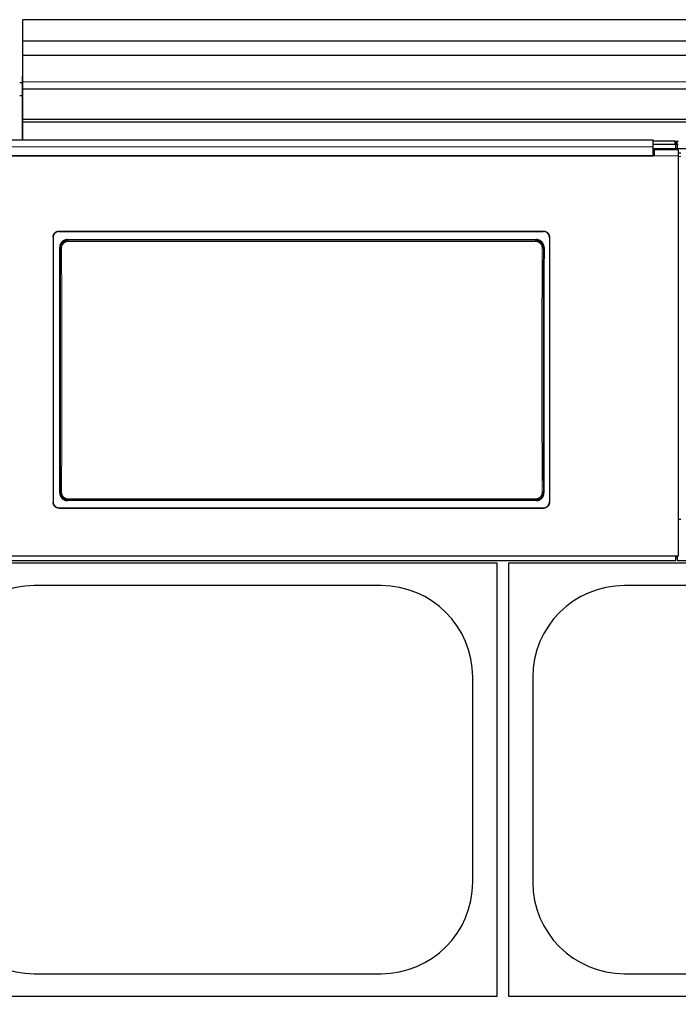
# Model space of a CAD drawing. Header units: inches. Extents: x 0 to 20790, y -12 to 14700.
# Tile 113 of 256: x 3099 to 3646, y 10509 to 11326. Entities that reach past the tile are written whole.
import ezdxf

# ---------------------------------------------------------------- set-up
doc = ezdxf.new("R2010")
doc.units = ezdxf.units.IN
doc.layers.add('1', color=7, linetype='Continuous', true_color=0xffffff)
doc.layers.add('254', color=7, linetype='Continuous', true_color=0xffffff)
doc.styles.add('latin_extended', font='simplex.shx')
doc.dimstyles.get("Standard").update_dxf_attribs({"dimtxt": 0.18, "dimasz": 0.18, "dimexe": 0.18, "dimexo": 0.0625, "dimgap": 0.09, "dimtad": 0, "dimtih": 1, "dimtoh": 1, "dimdec": 4, "dimzin": 0, "dimdsep": 46, "dimtxsty": 'Standard', "dimcen": 0.09, "dimadec": 0, "dimazin": 0, "dimtfac": 1, "dimtdec": 4, "dimtofl": 0, "dimtmove": 0, "dimatfit": 3, "dimfxl": 1, "dimtolj": 1, "dimtzin": 0, "dimarcsym": 0})

# ---------------------------------------------------------------- blocks, each defined once
blk = doc.blocks.new('_U12')
at = {"layer": '254', "color": 3, "linetype": 'Continuous', "lineweight": 13, "transparency": 16777216}
for p, q in [((1084.96, 11094.09), (1084.96, 8079.95)), ((8069.96, 9257.09), (8069.96, 8079.95)), ((1207.46, 8114.95), (7947.46, 8114.95))]:
    blk.add_line(p, q, dxfattribs=at)
at = {"layer": '254', "color": 3, "transparency": 16777216}
for points in [[(1207.46, 8135.36), (1207.46, 8094.53), (1084.96, 8114.95)], [(7947.46, 8094.53), (7947.46, 8135.36), (8069.96, 8114.95)]]:
    blk.add_solid(points, dxfattribs=at)
at = {"layer": 'Defpoints', "color": 0, "transparency": 16777216}
for p in [(1084.96, 11129.09), (8069.96, 9292.09), (8069.96, 8114.95)]:
    blk.add_point(p, dxfattribs=at)
at = {"layer": '254', "color": 2, "lineweight": 13, "transparency": 16777216, "insert": (4361.62, 8298.7), "char_height": 122.5, "attachment_point": 1, "style": 'latin_extended'}
blk.add_mtext('\\A1;6985', dxfattribs=at)

msp = doc.modelspace()

# ---------------------------------------------------------------- linework, layer by layer
at = {"layer": '1', "color": 2, "linetype": 'Continuous', "lineweight": 25}
for p, q in [((3101.456, 11308.65), (3101.456, 11326.462)), ((4078.456, 11326.462), (3101.456, 11326.462)), ((3101.456, 11296.69), (3101.456, 11308.65)), ((4078.456, 11308.65), (3101.456, 11308.65)), ((3101.456, 11274.827), (3101.456, 11296.69)), ((4078.456, 11296.69), (3101.456, 11296.69)), ((3100.961, 11274.093), (3098.955, 11274.093)), ((3101.455, 11279.592), (3100.955, 11279.592)), ((3100.955, 11279.592), (3100.955, 11226.357)), ((3101.456, 11269.107), (3101.456, 11274.827)), ((3098.948, 11263.592), (3100.95, 11263.592)), ((3101.456, 11243.565), (3101.456, 11269.107)), ((3101.456, 11269.107), (4078.456, 11269.107)), ((3101.456, 11241.3), (3101.456, 11243.565)), ((4078.456, 11243.565), (3101.456, 11243.565)), ((3101.456, 11226.359), (3101.456, 11241.3)), ((4078.456, 11241.3), (3101.456, 11241.3)), ((3624.706, 11226.359), (3041.706, 11226.359)), ((3624.706, 11220.986), (3624.706, 11226.359)), ((3642.706, 11225.555), (3624.706, 11225.555)), ((3642.706, 11222.957), (3624.706, 11222.957)), ((3645.08, 11225.449), (3643.309, 11225.449)), ((3644.698, 11223.7), (3643.691, 11223.7)), ((3643.706, 11225.055), (3643.706, 11222.457)), ((3643.706, 11219.253), (3643.706, 11222.457)), ((3644.706, 11222.457), (3644.706, 11225.055)), ((3644.706, 11222.457), (3644.706, 11219.253)), ((3643.706, 11219.253), (3624.703, 11219.253)), ((3624.706, 11213.472), (3624.706, 11220.986)), ((3625.706, 11215.547), (3624.706, 11215.547)), ((3645.706, 11218.547), (3625.706, 11218.547)), ((3625.706, 11218.547), (3625.706, 11213.467)), ((3644.706, 11219.253), (3643.706, 11219.253)), ((3668.707, 11219.253), (3644.706, 11219.253)), ((3645.706, 11218.547), (3645.706, 11213.467)), ((3647.706, 11215.547), (3645.706, 11215.547)), ((3625.706, 11213.467), (3040.706, 11213.467)), ((3041.706, 11213.472), (3624.706, 11213.472)), ((3645.706, 11213.467), (3645.706, 10881.098)), ((3131.706, 11150.965), (3533.706, 11150.965)), ((3131.706, 11150.66), (3533.706, 11150.66)), ((3126.706, 11145.989), (3126.706, 10925.916)), ((3138.62, 11143.902), (3527.792, 11143.902)), ((3538.706, 11145.989), (3538.706, 10925.916)), ((3131.706, 10921.205), (3533.706, 10921.205)), ((3131.706, 10920.935), (3533.706, 10920.935)), ((3527.729, 10927.247), (3138.683, 10927.247)), ((3647.706, 10911.495), (3645.706, 10911.495)), ((3645.706, 10881.098), (3020.706, 10881.098)), ((3643.706, 10877.511), (3643.706, 10881.097)), ((3643.706, 10880.511), (3644.706, 10880.511)), ((3644.706, 10881.097), (3644.706, 10877.511)), ((2393.706, 10877.511), (3643.706, 10877.511)), ((3014.956, 10875.592), (3494.956, 10875.592)), ((3494.956, 10875.592), (3494.956, 10515.592)), ((3504.956, 10875.592), (3984.956, 10875.592)), ((3504.956, 10515.592), (3504.956, 10875.592)), ((3644.706, 10877.511), (4272.706, 10877.511)), ((3398.956, 10856.692), (3110.956, 10856.692)), ((3888.956, 10856.692), (3600.956, 10856.692)), ((3475.056, 10610.592), (3475.056, 10780.592)), ((3524.856, 10780.592), (3524.856, 10610.592)), ((3110.956, 10534.492), (3398.956, 10534.492)), ((3600.956, 10534.492), (3888.956, 10534.492)), ((3494.956, 10515.592), (3014.956, 10515.592)), ((3984.956, 10515.592), (3504.956, 10515.592))]:
    msp.add_line(p, q, dxfattribs=at)
at = {"layer": '1', "color": 110, "linetype": 'Continuous', "lineweight": 13}
for p, q in [((4078.456, 11274.827), (3101.456, 11274.827)), ((3642.706, 11222.957), (3642.706, 11225.555)), ((3645.706, 11213.467), (3625.706, 11213.467)), ((3131.706, 11150.965), (3131.706, 11150.66)), ((3533.706, 11150.66), (3533.706, 11150.965)), ((3138.62, 11143.902), (3139.178, 11143.344)), ((3139.178, 11143.344), (3527.234, 11143.344)), ((3139.178, 11143.344), (3139.178, 11142.434)), ((3527.234, 11142.434), (3139.178, 11142.434)), ((3527.234, 11143.344), (3527.792, 11143.902)), ((3527.234, 11143.344), (3527.234, 11142.434)), ((3132.712, 11136.827), (3132.16, 11137.379)), ((3534.251, 11137.379), (3533.7, 11136.827)), ((3132.22, 10933.767), (3132.712, 10934.259)), ((3139.178, 10927.742), (3139.178, 10928.652)), ((3139.178, 10928.652), (3527.234, 10928.652)), ((3527.234, 10928.652), (3527.234, 10927.742)), ((3533.7, 10934.259), (3534.192, 10933.767)), ((3131.706, 10921.205), (3131.706, 10920.935)), ((3139.178, 10927.742), (3138.683, 10927.247)), ((3527.234, 10927.742), (3139.178, 10927.742)), ((3527.729, 10927.247), (3527.234, 10927.742)), ((3533.706, 10920.935), (3533.706, 10921.205))]:
    msp.add_line(p, q, dxfattribs=at)
at = {"layer": '1', "color": 2, "linetype": 'Continuous', "lineweight": 25}
for centre, start, end in [((3110.956, 10780.592), 90, 180), ((3398.956, 10780.592), 0, 90), ((3600.956, 10780.592), 90, 180), ((3110.956, 10610.592), 180, 270), ((3398.956, 10610.592), 270, 0), ((3600.956, 10610.592), 180, 270)]:
    msp.add_arc(centre, 76.1, start, end, dxfattribs=at)
for centre, major_axis, ratio, start_param, end_param in [((3642.706, 11225.055), (-1, 0), 0.5, 3.1415927, 4.712389), ((3642.706, 11222.457), (1, 0), 0.5, 0, 1.5707963), ((3645.706, 11225.055), (-1, 0), 0.5, 4.712389, 6.2831853), ((3645.706, 11222.457), (1, 0), 0.5, 1.5707963, 3.1415927), ((3069.528, 11028.932), (0, 1200), 0.0524078, 4.6330009, 4.8028843), ((3596.883, 11028.932), (0, 1200), 0.0524078, 1.480301, 1.6501845)]:
    msp.add_ellipse(centre, major_axis=major_axis, ratio=ratio, start_param=start_param, end_param=end_param, dxfattribs=at)
at = {"layer": '1', "color": 110, "linetype": 'Continuous', "lineweight": 13}
for centre, major_axis, ratio, start_param, end_param in [((3133.71, 11136.827), (1, 0.004), 0.0844733, 1.570421, 3.0890448), ((3070.099, 11035.543), (0, 1199), 0.0524078, 4.6278141, 4.7969639), ((3071.098, 11035.543), (0, 1200), 0.0523641, 4.6278141, 4.7969639), ((3595.314, 11035.543), (0, 1200), 0.0523641, 1.4862214, 1.6553712), ((3532.701, 11136.827), (-1, 0.004), 0.0844733, 3.1941405, 4.7127643), ((3596.312, 11035.543), (0, 1199), 0.0524078, 1.4862214, 1.6553712), ((3133.71, 10934.259), (1, -0.004), 0.0844733, 3.1941405, 4.7127643), ((3532.701, 10934.259), (1, 0.004), 0.0844733, 4.7120137, 6.2306374)]:
    msp.add_ellipse(centre, major_axis=major_axis, ratio=ratio, start_param=start_param, end_param=end_param, dxfattribs=at)
for points, degree in [([(3624.706, 11220.986), (3041.706, 11220.986)], 1), ([(3647.706, 11213.003), (3647.039, 11213.003), (3646.372, 11213.003), (3645.706, 11213.003)], 3)]:
    msp.add_open_spline(points, degree=degree, dxfattribs=at)
at = {"layer": '1', "color": 2, "linetype": 'Continuous', "lineweight": 25}
for points, knots in [([(3126.706, 11145.989), (3126.706, 11146.154), (3126.714, 11146.316), (3126.746, 11146.64), (3126.794, 11146.96), (3126.873, 11147.275), (3126.932, 11147.47), (3126.945, 11147.509), (3126.97, 11147.587), (3126.984, 11147.626), (3127.025, 11147.742), (3127.055, 11147.818), (3127.149, 11148.044), (3127.288, 11148.337), (3127.456, 11148.615), (3127.592, 11148.818), (3127.639, 11148.885), (3127.712, 11148.983), (3127.737, 11149.016), (3127.787, 11149.08), (3127.813, 11149.112), (3127.944, 11149.271), (3128.054, 11149.392), (3128.284, 11149.621), (3128.525, 11149.839), (3128.787, 11150.033), (3128.958, 11150.146), (3128.992, 11150.169), (3129.062, 11150.213), (3129.097, 11150.234), (3129.203, 11150.297), (3129.274, 11150.338), (3129.491, 11150.453), (3129.785, 11150.591), (3130.092, 11150.701), (3130.326, 11150.772), (3130.405, 11150.794), (3130.565, 11150.834), (3130.645, 11150.852), (3130.888, 11150.9), (3131.212, 11150.948), (3131.541, 11150.965), (3131.706, 11150.965)], [0, 0, 0, 0, 0.0625, 0.0625, 0.125, 0.1875, 0.1875, 0.203125, 0.203125, 0.21875, 0.21875, 0.25, 0.25, 0.3125, 0.375, 0.375, 0.40625, 0.40625, 0.421875, 0.421875, 0.4375, 0.4375, 0.5, 0.5, 0.5625, 0.625, 0.625, 0.640625, 0.640625, 0.65625, 0.65625, 0.6875, 0.6875, 0.75, 0.8125, 0.8125, 0.84375, 0.84375, 0.875, 0.875, 0.9375, 1, 1, 1, 1]), ([(3131.706, 11150.66), (3131.541, 11150.66), (3131.377, 11150.652), (3131.052, 11150.62), (3130.73, 11150.573), (3130.414, 11150.494), (3130.217, 11150.435), (3130.178, 11150.423), (3130.1, 11150.397), (3130.061, 11150.384), (3129.945, 11150.342), (3129.868, 11150.313), (3129.641, 11150.219), (3129.346, 11150.08), (3129.067, 11149.914), (3128.863, 11149.779), (3128.763, 11149.709), (3128.664, 11149.634), (3128.6, 11149.584), (3128.567, 11149.558), (3128.408, 11149.428), (3128.287, 11149.319), (3128.056, 11149.09), (3127.837, 11148.85), (3127.642, 11148.589), (3127.528, 11148.419), (3127.506, 11148.385), (3127.462, 11148.316), (3127.44, 11148.281), (3127.376, 11148.176), (3127.336, 11148.105), (3127.22, 11147.889), (3127.081, 11147.596), (3126.971, 11147.291), (3126.899, 11147.058), (3126.877, 11146.979), (3126.837, 11146.82), (3126.819, 11146.74), (3126.77, 11146.499), (3126.722, 11146.176), (3126.706, 11145.849), (3126.706, 11145.685)], [0, 0, 0, 0, 0.0625, 0.0625, 0.125, 0.1875, 0.1875, 0.203125, 0.203125, 0.21875, 0.21875, 0.25, 0.25, 0.3125, 0.375, 0.375, 0.40625, 0.421875, 0.421875, 0.4375, 0.4375, 0.5, 0.5, 0.5625, 0.625, 0.625, 0.640625, 0.640625, 0.65625, 0.65625, 0.6875, 0.6875, 0.75, 0.8125, 0.8125, 0.84375, 0.84375, 0.875, 0.875, 0.9375, 1, 1, 1, 1]), ([(3533.706, 11150.965), (3533.871, 11150.965), (3534.034, 11150.956), (3534.359, 11150.925), (3534.681, 11150.877), (3534.998, 11150.798), (3535.194, 11150.739), (3535.233, 11150.727), (3535.311, 11150.701), (3535.35, 11150.688), (3535.467, 11150.646), (3535.543, 11150.617), (3535.77, 11150.524), (3536.065, 11150.385), (3536.345, 11150.218), (3536.548, 11150.083), (3536.649, 11150.013), (3536.747, 11149.939), (3536.812, 11149.888), (3536.844, 11149.863), (3537.003, 11149.733), (3537.125, 11149.623), (3537.355, 11149.394), (3537.574, 11149.154), (3537.769, 11148.893), (3537.883, 11148.724), (3537.906, 11148.689), (3537.95, 11148.62), (3537.972, 11148.585), (3538.035, 11148.48), (3538.076, 11148.409), (3538.191, 11148.194), (3538.331, 11147.901), (3538.441, 11147.595), (3538.512, 11147.362), (3538.534, 11147.283), (3538.574, 11147.125), (3538.593, 11147.045), (3538.641, 11146.804), (3538.689, 11146.48), (3538.706, 11146.154), (3538.706, 11145.989)], [0, 0, 0, 0, 0.0625, 0.0625, 0.125, 0.1875, 0.1875, 0.203125, 0.203125, 0.21875, 0.21875, 0.25, 0.25, 0.3125, 0.375, 0.375, 0.40625, 0.421875, 0.421875, 0.4375, 0.4375, 0.5, 0.5, 0.5625, 0.625, 0.625, 0.640625, 0.640625, 0.65625, 0.65625, 0.6875, 0.6875, 0.75, 0.8125, 0.8125, 0.84375, 0.84375, 0.875, 0.875, 0.9375, 1, 1, 1, 1]), ([(3538.706, 11145.685), (3538.706, 11145.849), (3538.698, 11146.012), (3538.666, 11146.335), (3538.618, 11146.656), (3538.539, 11146.971), (3538.479, 11147.166), (3538.467, 11147.205), (3538.441, 11147.283), (3538.428, 11147.322), (3538.386, 11147.438), (3538.356, 11147.514), (3538.262, 11147.74), (3538.123, 11148.033), (3537.956, 11148.311), (3537.82, 11148.514), (3537.773, 11148.58), (3537.7, 11148.679), (3537.675, 11148.711), (3537.624, 11148.776), (3537.598, 11148.808), (3537.468, 11148.967), (3537.358, 11149.087), (3537.127, 11149.317), (3536.886, 11149.534), (3536.624, 11149.728), (3536.454, 11149.842), (3536.419, 11149.864), (3536.349, 11149.908), (3536.314, 11149.93), (3536.208, 11149.993), (3536.137, 11150.033), (3535.921, 11150.148), (3535.626, 11150.287), (3535.32, 11150.397), (3535.085, 11150.468), (3535.006, 11150.49), (3534.847, 11150.53), (3534.766, 11150.548), (3534.524, 11150.596), (3534.199, 11150.644), (3533.871, 11150.66), (3533.706, 11150.66)], [0, 0, 0, 0, 0.0625, 0.0625, 0.125, 0.1875, 0.1875, 0.203125, 0.203125, 0.21875, 0.21875, 0.25, 0.25, 0.3125, 0.375, 0.375, 0.40625, 0.40625, 0.421875, 0.421875, 0.4375, 0.4375, 0.5, 0.5, 0.5625, 0.625, 0.625, 0.640625, 0.640625, 0.65625, 0.65625, 0.6875, 0.6875, 0.75, 0.8125, 0.8125, 0.84375, 0.84375, 0.875, 0.875, 0.9375, 1, 1, 1, 1]), ([(3138.62, 11143.902), (3138.405, 11143.902), (3138.191, 11143.891), (3137.769, 11143.849), (3137.559, 11143.818), (3137.143, 11143.734), (3136.937, 11143.683), (3136.682, 11143.605), (3136.631, 11143.588), (3136.529, 11143.554), (3136.478, 11143.537), (3136.327, 11143.482), (3136.227, 11143.443), (3135.933, 11143.32), (3135.55, 11143.137), (3135.188, 11142.918), (3134.923, 11142.739), (3134.837, 11142.678), (3134.708, 11142.581), (3134.666, 11142.549), (3134.582, 11142.482), (3134.54, 11142.449), (3134.335, 11142.278), (3134.178, 11142.134), (3133.881, 11141.832), (3133.74, 11141.675), (3133.474, 11141.346), (3133.348, 11141.174), (3133.201, 11140.951), (3133.173, 11140.906), (3133.116, 11140.815), (3133.033, 11140.678), (3132.956, 11140.539), (3132.808, 11140.257), (3132.63, 11139.873), (3132.49, 11139.474), (3132.4, 11139.169), (3132.372, 11139.066), (3132.334, 11138.91), (3132.322, 11138.858), (3132.299, 11138.754), (3132.288, 11138.701), (3132.238, 11138.44), (3132.178, 11138.018), (3132.159, 11137.593), (3132.16, 11137.379)], [0, 0, 0, 0, 0.0625, 0.0625, 0.125, 0.125, 0.1875, 0.1875, 0.203125, 0.203125, 0.21875, 0.21875, 0.25, 0.25, 0.3125, 0.375, 0.375, 0.40625, 0.40625, 0.421875, 0.421875, 0.4375, 0.4375, 0.5, 0.5, 0.5625, 0.5625, 0.625, 0.625, 0.640625, 0.640625, 0.65625, 0.6875, 0.6875, 0.75, 0.8125, 0.8125, 0.84375, 0.84375, 0.859375, 0.859375, 0.875, 0.875, 0.9375, 1, 1, 1, 1]), ([(3533.7, 11136.827), (3533.701, 11137.042), (3533.681, 11137.468), (3533.62, 11137.891), (3533.569, 11138.153), (3533.558, 11138.206), (3533.535, 11138.31), (3533.499, 11138.466), (3533.457, 11138.62), (3533.366, 11138.924), (3533.225, 11139.323), (3533.046, 11139.707), (3532.897, 11139.989), (3532.845, 11140.082), (3532.763, 11140.221), (3532.735, 11140.266), (3532.679, 11140.357), (3532.65, 11140.402), (3532.503, 11140.624), (3532.252, 11140.965), (3531.969, 11141.28), (3531.746, 11141.506), (3531.669, 11141.58), (3531.551, 11141.688), (3531.511, 11141.723), (3531.431, 11141.794), (3531.39, 11141.828), (3531.183, 11141.999), (3531.013, 11142.126), (3530.661, 11142.363), (3530.48, 11142.472), (3530.107, 11142.673), (3529.915, 11142.764), (3529.669, 11142.867), (3529.619, 11142.887), (3529.519, 11142.926), (3529.469, 11142.945), (3529.318, 11142.999), (3529.217, 11143.032), (3528.912, 11143.125), (3528.501, 11143.228), (3528.083, 11143.291), (3527.661, 11143.333), (3527.449, 11143.344), (3527.234, 11143.344)], [0, 0, 0, 0, 0.0625, 0.125, 0.125, 0.140625, 0.140625, 0.15625, 0.1875, 0.1875, 0.25, 0.3125, 0.3125, 0.34375, 0.34375, 0.359375, 0.359375, 0.375, 0.375, 0.4375, 0.5, 0.5, 0.53125, 0.53125, 0.546875, 0.546875, 0.5625, 0.5625, 0.625, 0.625, 0.6875, 0.6875, 0.75, 0.75, 0.765625, 0.765625, 0.78125, 0.78125, 0.8125, 0.8125, 0.875, 0.9375, 0.9375, 1, 1, 1, 1]), ([(3534.251, 11137.379), (3534.252, 11137.593), (3534.243, 11137.805), (3534.204, 11138.226), (3534.174, 11138.435), (3534.095, 11138.85), (3534.045, 11139.056), (3533.97, 11139.311), (3533.954, 11139.362), (3533.921, 11139.463), (3533.904, 11139.514), (3533.852, 11139.666), (3533.814, 11139.766), (3533.694, 11140.061), (3533.517, 11140.445), (3533.303, 11140.81), (3533.128, 11141.075), (3533.068, 11141.163), (3532.974, 11141.292), (3532.942, 11141.335), (3532.877, 11141.419), (3532.844, 11141.462), (3532.676, 11141.67), (3532.534, 11141.829), (3532.237, 11142.131), (3532.081, 11142.274), (3531.756, 11142.545), (3531.586, 11142.672), (3531.366, 11142.822), (3531.321, 11142.852), (3531.231, 11142.909), (3531.185, 11142.938), (3531.048, 11143.021), (3530.955, 11143.075), (3530.674, 11143.227), (3530.292, 11143.41), (3529.893, 11143.554), (3529.588, 11143.648), (3529.485, 11143.677), (3529.33, 11143.716), (3529.278, 11143.729), (3529.173, 11143.753), (3529.121, 11143.764), (3528.858, 11143.817), (3528.435, 11143.88), (3528.007, 11143.902), (3527.792, 11143.902)], [0, 0, 0, 0, 0.0625, 0.0625, 0.125, 0.125, 0.1875, 0.1875, 0.203125, 0.203125, 0.21875, 0.21875, 0.25, 0.25, 0.3125, 0.375, 0.375, 0.40625, 0.40625, 0.421875, 0.421875, 0.4375, 0.4375, 0.5, 0.5, 0.5625, 0.5625, 0.625, 0.625, 0.640625, 0.640625, 0.65625, 0.65625, 0.6875, 0.6875, 0.75, 0.8125, 0.8125, 0.84375, 0.84375, 0.859375, 0.859375, 0.875, 0.875, 0.9375, 1, 1, 1, 1]), ([(3132.22, 10933.767), (3132.219, 10933.552), (3132.228, 10933.34), (3132.268, 10932.919), (3132.298, 10932.709), (3132.377, 10932.295), (3132.427, 10932.089), (3132.503, 10931.834), (3132.518, 10931.783), (3132.551, 10931.681), (3132.568, 10931.631), (3132.621, 10931.479), (3132.659, 10931.379), (3132.779, 10931.084), (3132.957, 10930.7), (3133.171, 10930.336), (3133.346, 10930.07), (3133.406, 10929.983), (3133.501, 10929.854), (3133.533, 10929.811), (3133.598, 10929.726), (3133.631, 10929.684), (3133.799, 10929.476), (3133.941, 10929.317), (3134.239, 10929.016), (3134.394, 10928.873), (3134.72, 10928.602), (3134.889, 10928.475), (3135.11, 10928.325), (3135.155, 10928.296), (3135.245, 10928.238), (3135.291, 10928.209), (3135.428, 10928.126), (3135.521, 10928.073), (3135.802, 10927.921), (3136.184, 10927.738), (3136.583, 10927.594), (3136.888, 10927.501), (3136.99, 10927.472), (3137.146, 10927.432), (3137.198, 10927.42), (3137.302, 10927.396), (3137.355, 10927.385), (3137.618, 10927.332), (3138.04, 10927.269), (3138.468, 10927.247), (3138.683, 10927.247)], [0, 0, 0, 0, 0.0625, 0.0625, 0.125, 0.125, 0.1875, 0.1875, 0.203125, 0.203125, 0.21875, 0.21875, 0.25, 0.25, 0.3125, 0.375, 0.375, 0.40625, 0.40625, 0.421875, 0.421875, 0.4375, 0.4375, 0.5, 0.5, 0.5625, 0.5625, 0.625, 0.625, 0.640625, 0.640625, 0.65625, 0.65625, 0.6875, 0.6875, 0.75, 0.8125, 0.8125, 0.84375, 0.84375, 0.859375, 0.859375, 0.875, 0.875, 0.9375, 1, 1, 1, 1]), ([(3132.712, 10934.259), (3132.711, 10934.044), (3132.73, 10933.618), (3132.791, 10933.195), (3132.842, 10932.933), (3132.853, 10932.88), (3132.876, 10932.776), (3132.913, 10932.62), (3132.955, 10932.466), (3133.046, 10932.162), (3133.186, 10931.763), (3133.365, 10931.379), (3133.514, 10931.097), (3133.566, 10931.004), (3133.648, 10930.865), (3133.676, 10930.82), (3133.733, 10930.729), (3133.762, 10930.684), (3133.908, 10930.462), (3134.159, 10930.121), (3134.442, 10929.806), (3134.666, 10929.58), (3134.742, 10929.506), (3134.86, 10929.398), (3134.9, 10929.363), (3134.981, 10929.292), (3135.022, 10929.258), (3135.228, 10929.087), (3135.399, 10928.96), (3135.75, 10928.723), (3135.932, 10928.614), (3136.304, 10928.413), (3136.496, 10928.322), (3136.743, 10928.219), (3136.792, 10928.199), (3136.892, 10928.16), (3136.942, 10928.141), (3137.093, 10928.087), (3137.195, 10928.054), (3137.5, 10927.961), (3137.91, 10927.858), (3138.328, 10927.795), (3138.75, 10927.753), (3138.963, 10927.742), (3139.178, 10927.742)], [0, 0, 0, 0, 0.0625, 0.125, 0.125, 0.140625, 0.140625, 0.15625, 0.1875, 0.1875, 0.25, 0.3125, 0.3125, 0.34375, 0.34375, 0.359375, 0.359375, 0.375, 0.375, 0.4375, 0.5, 0.5, 0.53125, 0.53125, 0.546875, 0.546875, 0.5625, 0.5625, 0.625, 0.625, 0.6875, 0.6875, 0.75, 0.75, 0.765625, 0.765625, 0.78125, 0.78125, 0.8125, 0.8125, 0.875, 0.9375, 0.9375, 1, 1, 1, 1]), ([(3527.729, 10927.247), (3527.944, 10927.247), (3528.157, 10927.258), (3528.579, 10927.3), (3528.789, 10927.331), (3529.204, 10927.414), (3529.41, 10927.466), (3529.665, 10927.544), (3529.716, 10927.56), (3529.818, 10927.594), (3529.869, 10927.612), (3530.02, 10927.666), (3530.12, 10927.705), (3530.414, 10927.828), (3530.797, 10928.011), (3531.16, 10928.23), (3531.424, 10928.408), (3531.511, 10928.469), (3531.639, 10928.565), (3531.681, 10928.598), (3531.765, 10928.664), (3531.807, 10928.698), (3532.013, 10928.869), (3532.169, 10929.012), (3532.467, 10929.314), (3532.608, 10929.471), (3532.875, 10929.8), (3533, 10929.971), (3533.147, 10930.194), (3533.176, 10930.239), (3533.233, 10930.33), (3533.316, 10930.467), (3533.394, 10930.606), (3533.542, 10930.888), (3533.72, 10931.271), (3533.86, 10931.671), (3533.951, 10931.976), (3533.979, 10932.079), (3534.017, 10932.234), (3534.029, 10932.287), (3534.052, 10932.391), (3534.063, 10932.443), (3534.113, 10932.705), (3534.174, 10933.127), (3534.193, 10933.553), (3534.192, 10933.767)], [0, 0, 0, 0, 0.0625, 0.0625, 0.125, 0.125, 0.1875, 0.1875, 0.203125, 0.203125, 0.21875, 0.21875, 0.25, 0.25, 0.3125, 0.375, 0.375, 0.40625, 0.40625, 0.421875, 0.421875, 0.4375, 0.4375, 0.5, 0.5, 0.5625, 0.5625, 0.625, 0.625, 0.640625, 0.640625, 0.65625, 0.6875, 0.6875, 0.75, 0.8125, 0.8125, 0.84375, 0.84375, 0.859375, 0.859375, 0.875, 0.875, 0.9375, 1, 1, 1, 1]), ([(3126.706, 10926.186), (3126.706, 10926.021), (3126.714, 10925.858), (3126.746, 10925.534), (3126.794, 10925.214), (3126.873, 10924.898), (3126.932, 10924.703), (3126.945, 10924.664), (3126.97, 10924.586), (3126.984, 10924.547), (3127.025, 10924.431), (3127.055, 10924.355), (3127.149, 10924.129), (3127.288, 10923.835), (3127.456, 10923.557), (3127.592, 10923.354), (3127.639, 10923.287), (3127.712, 10923.188), (3127.737, 10923.156), (3127.787, 10923.091), (3127.813, 10923.059), (3127.944, 10922.9), (3128.054, 10922.779), (3128.284, 10922.55), (3128.525, 10922.332), (3128.787, 10922.138), (3128.958, 10922.024), (3128.992, 10922.002), (3129.062, 10921.958), (3129.097, 10921.936), (3129.203, 10921.873), (3129.274, 10921.832), (3129.491, 10921.717), (3129.785, 10921.578), (3130.092, 10921.469), (3130.326, 10921.397), (3130.405, 10921.375), (3130.565, 10921.335), (3130.645, 10921.317), (3130.888, 10921.269), (3131.212, 10921.221), (3131.541, 10921.205), (3131.706, 10921.205)], [0, 0, 0, 0, 0.0625, 0.0625, 0.125, 0.1875, 0.1875, 0.203125, 0.203125, 0.21875, 0.21875, 0.25, 0.25, 0.3125, 0.375, 0.375, 0.40625, 0.40625, 0.421875, 0.421875, 0.4375, 0.4375, 0.5, 0.5, 0.5625, 0.625, 0.625, 0.640625, 0.640625, 0.65625, 0.65625, 0.6875, 0.6875, 0.75, 0.8125, 0.8125, 0.84375, 0.84375, 0.875, 0.875, 0.9375, 1, 1, 1, 1]), ([(3131.706, 10920.935), (3131.541, 10920.935), (3131.377, 10920.944), (3131.052, 10920.975), (3130.73, 10921.023), (3130.414, 10921.102), (3130.217, 10921.161), (3130.178, 10921.173), (3130.1, 10921.199), (3130.061, 10921.212), (3129.945, 10921.254), (3129.868, 10921.283), (3129.641, 10921.377), (3129.346, 10921.516), (3129.067, 10921.682), (3128.863, 10921.818), (3128.763, 10921.888), (3128.664, 10921.962), (3128.6, 10922.013), (3128.567, 10922.039), (3128.408, 10922.169), (3128.287, 10922.278), (3128.056, 10922.508), (3127.837, 10922.748), (3127.642, 10923.009), (3127.528, 10923.179), (3127.506, 10923.213), (3127.462, 10923.282), (3127.44, 10923.317), (3127.376, 10923.423), (3127.336, 10923.494), (3127.22, 10923.709), (3127.081, 10924.003), (3126.971, 10924.308), (3126.899, 10924.542), (3126.877, 10924.621), (3126.837, 10924.779), (3126.819, 10924.86), (3126.77, 10925.101), (3126.722, 10925.425), (3126.706, 10925.752), (3126.706, 10925.916)], [0, 0, 0, 0, 0.0625, 0.0625, 0.125, 0.1875, 0.1875, 0.203125, 0.203125, 0.21875, 0.21875, 0.25, 0.25, 0.3125, 0.375, 0.375, 0.40625, 0.421875, 0.421875, 0.4375, 0.4375, 0.5, 0.5, 0.5625, 0.625, 0.625, 0.640625, 0.640625, 0.65625, 0.65625, 0.6875, 0.6875, 0.75, 0.8125, 0.8125, 0.84375, 0.84375, 0.875, 0.875, 0.9375, 1, 1, 1, 1]), ([(3533.706, 10921.205), (3533.871, 10921.205), (3534.034, 10921.213), (3534.359, 10921.245), (3534.681, 10921.292), (3534.998, 10921.371), (3535.194, 10921.43), (3535.233, 10921.443), (3535.311, 10921.468), (3535.35, 10921.482), (3535.467, 10921.523), (3535.543, 10921.553), (3535.77, 10921.646), (3536.065, 10921.785), (3536.345, 10921.952), (3536.548, 10922.087), (3536.649, 10922.157), (3536.747, 10922.232), (3536.812, 10922.282), (3536.844, 10922.308), (3537.003, 10922.438), (3537.125, 10922.547), (3537.355, 10922.777), (3537.574, 10923.017), (3537.769, 10923.278), (3537.883, 10923.448), (3537.906, 10923.482), (3537.95, 10923.552), (3537.972, 10923.587), (3538.035, 10923.692), (3538.076, 10923.763), (3538.191, 10923.979), (3538.331, 10924.272), (3538.441, 10924.578), (3538.512, 10924.811), (3538.534, 10924.89), (3538.574, 10925.049), (3538.593, 10925.129), (3538.641, 10925.37), (3538.689, 10925.694), (3538.706, 10926.021), (3538.706, 10926.186)], [0, 0, 0, 0, 0.0625, 0.0625, 0.125, 0.1875, 0.1875, 0.203125, 0.203125, 0.21875, 0.21875, 0.25, 0.25, 0.3125, 0.375, 0.375, 0.40625, 0.421875, 0.421875, 0.4375, 0.4375, 0.5, 0.5, 0.5625, 0.625, 0.625, 0.640625, 0.640625, 0.65625, 0.65625, 0.6875, 0.6875, 0.75, 0.8125, 0.8125, 0.84375, 0.84375, 0.875, 0.875, 0.9375, 1, 1, 1, 1]), ([(3538.706, 10925.916), (3538.706, 10925.752), (3538.698, 10925.589), (3538.666, 10925.265), (3538.618, 10924.944), (3538.539, 10924.629), (3538.479, 10924.433), (3538.467, 10924.394), (3538.441, 10924.317), (3538.428, 10924.278), (3538.386, 10924.162), (3538.356, 10924.085), (3538.262, 10923.859), (3538.123, 10923.566), (3537.956, 10923.287), (3537.82, 10923.084), (3537.773, 10923.018), (3537.7, 10922.919), (3537.675, 10922.886), (3537.624, 10922.822), (3537.598, 10922.79), (3537.468, 10922.631), (3537.358, 10922.51), (3537.127, 10922.28), (3536.886, 10922.063), (3536.624, 10921.868), (3536.454, 10921.755), (3536.419, 10921.732), (3536.349, 10921.688), (3536.314, 10921.667), (3536.208, 10921.603), (3536.137, 10921.563), (3535.921, 10921.448), (3535.626, 10921.309), (3535.32, 10921.199), (3535.085, 10921.128), (3535.006, 10921.106), (3534.847, 10921.066), (3534.766, 10921.048), (3534.524, 10921), (3534.199, 10920.952), (3533.871, 10920.935), (3533.706, 10920.935)], [0, 0, 0, 0, 0.0625, 0.0625, 0.125, 0.1875, 0.1875, 0.203125, 0.203125, 0.21875, 0.21875, 0.25, 0.25, 0.3125, 0.375, 0.375, 0.40625, 0.40625, 0.421875, 0.421875, 0.4375, 0.4375, 0.5, 0.5, 0.5625, 0.625, 0.625, 0.640625, 0.640625, 0.65625, 0.65625, 0.6875, 0.6875, 0.75, 0.8125, 0.8125, 0.84375, 0.84375, 0.875, 0.875, 0.9375, 1, 1, 1, 1])]:
    msp.add_open_spline(points, degree=3, knots=knots, dxfattribs=at)
at = {"layer": '1', "color": 110, "linetype": 'Continuous', "lineweight": 13}
for points, knots in [([(3139.178, 11143.344), (3138.963, 11143.344), (3138.535, 11143.322), (3138.113, 11143.259), (3137.85, 11143.206), (3137.797, 11143.194), (3137.693, 11143.171), (3137.537, 11143.133), (3137.383, 11143.09), (3137.079, 11142.997), (3136.681, 11142.853), (3136.298, 11142.67), (3136.064, 11142.543), (3136.017, 11142.517), (3135.924, 11142.464), (3135.878, 11142.437), (3135.74, 11142.354), (3135.65, 11142.296), (3135.386, 11142.117), (3135.047, 11141.862), (3134.735, 11141.577), (3134.512, 11141.35), (3134.439, 11141.273), (3134.332, 11141.154), (3134.297, 11141.114), (3134.228, 11141.032), (3134.194, 11140.991), (3134.025, 11140.783), (3133.9, 11140.611), (3133.667, 11140.258), (3133.452, 11139.894), (3133.273, 11139.51), (3133.173, 11139.263), (3133.153, 11139.213), (3133.116, 11139.113), (3133.097, 11139.063), (3133.044, 11138.911), (3133.011, 11138.81), (3132.921, 11138.505), (3132.82, 11138.094), (3132.76, 11137.676), (3132.721, 11137.254), (3132.711, 11137.042), (3132.712, 11136.827)], [0, 0, 0, 0, 0.0625, 0.125, 0.125, 0.140625, 0.140625, 0.15625, 0.1875, 0.1875, 0.25, 0.3125, 0.3125, 0.328125, 0.328125, 0.34375, 0.34375, 0.375, 0.375, 0.4375, 0.5, 0.5, 0.53125, 0.53125, 0.546875, 0.546875, 0.5625, 0.5625, 0.625, 0.625, 0.6875, 0.75, 0.75, 0.765625, 0.765625, 0.78125, 0.78125, 0.8125, 0.8125, 0.875, 0.9375, 0.9375, 1, 1, 1, 1]), ([(3139.178, 11142.434), (3138.996, 11142.434), (3138.634, 11142.416), (3138.275, 11142.362), (3138.052, 11142.317), (3138.008, 11142.308), (3137.92, 11142.288), (3137.876, 11142.277), (3137.744, 11142.244), (3137.657, 11142.219), (3137.4, 11142.14), (3137.063, 11142.018), (3136.738, 11141.863), (3136.54, 11141.755), (3136.5, 11141.733), (3136.422, 11141.688), (3136.383, 11141.665), (3136.266, 11141.594), (3136.19, 11141.545), (3135.966, 11141.394), (3135.68, 11141.178), (3135.416, 11140.935), (3135.227, 11140.743), (3135.135, 11140.645), (3135.046, 11140.543), (3134.987, 11140.474), (3134.959, 11140.439), (3134.816, 11140.262), (3134.71, 11140.117), (3134.514, 11139.817), (3134.333, 11139.509), (3134.182, 11139.183), (3134.098, 11138.974), (3134.081, 11138.932), (3134.049, 11138.848), (3134.034, 11138.805), (3133.989, 11138.677), (3133.962, 11138.591), (3133.885, 11138.332), (3133.801, 11137.984), (3133.751, 11137.63), (3133.726, 11137.363), (3133.717, 11137.228), (3133.712, 11137.093), (3133.71, 11137.003), (3133.71, 11136.957), (3133.71, 11136.912)], [0, 0, 0, 0, 0.0625, 0.125, 0.125, 0.140625, 0.140625, 0.15625, 0.15625, 0.1875, 0.1875, 0.25, 0.3125, 0.3125, 0.328125, 0.328125, 0.34375, 0.34375, 0.375, 0.375, 0.4375, 0.5, 0.5, 0.53125, 0.546875, 0.546875, 0.5625, 0.5625, 0.625, 0.625, 0.6875, 0.75, 0.75, 0.765625, 0.765625, 0.78125, 0.78125, 0.8125, 0.8125, 0.875, 0.9375, 0.9375, 0.96875, 0.984375, 0.984375, 1, 1, 1, 1]), ([(3527.234, 11142.434), (3527.325, 11142.434), (3527.416, 11142.432), (3527.597, 11142.423), (3527.687, 11142.416), (3527.956, 11142.389), (3528.31, 11142.336), (3528.659, 11142.248), (3528.917, 11142.169), (3529.003, 11142.141), (3529.131, 11142.095), (3529.173, 11142.079), (3529.258, 11142.046), (3529.3, 11142.029), (3529.508, 11141.941), (3529.671, 11141.864), (3529.986, 11141.693), (3530.139, 11141.601), (3530.437, 11141.4), (3530.581, 11141.292), (3530.755, 11141.147), (3530.79, 11141.117), (3530.858, 11141.058), (3530.959, 11140.967), (3531.056, 11140.874), (3531.245, 11140.682), (3531.483, 11140.415), (3531.695, 11140.125), (3531.819, 11139.937), (3531.843, 11139.899), (3531.891, 11139.822), (3531.914, 11139.784), (3531.983, 11139.666), (3532.027, 11139.587), (3532.153, 11139.348), (3532.303, 11139.023), (3532.422, 11138.686), (3532.498, 11138.428), (3532.522, 11138.341), (3532.554, 11138.21), (3532.564, 11138.166), (3532.583, 11138.078), (3532.592, 11138.033), (3532.635, 11137.811), (3532.686, 11137.454), (3532.702, 11137.093), (3532.701, 11136.912)], [0, 0, 0, 0, 0.03125, 0.03125, 0.0625, 0.0625, 0.125, 0.1875, 0.1875, 0.21875, 0.21875, 0.234375, 0.234375, 0.25, 0.25, 0.3125, 0.3125, 0.375, 0.375, 0.4375, 0.4375, 0.453125, 0.453125, 0.46875, 0.5, 0.5, 0.5625, 0.625, 0.625, 0.640625, 0.640625, 0.65625, 0.65625, 0.6875, 0.6875, 0.75, 0.8125, 0.8125, 0.84375, 0.84375, 0.859375, 0.859375, 0.875, 0.875, 0.9375, 1, 1, 1, 1]), ([(3133.71, 10934.174), (3133.709, 10933.993), (3133.726, 10933.632), (3133.776, 10933.275), (3133.819, 10933.053), (3133.828, 10933.008), (3133.848, 10932.92), (3133.858, 10932.876), (3133.89, 10932.745), (3133.913, 10932.658), (3133.99, 10932.4), (3134.108, 10932.063), (3134.259, 10931.738), (3134.384, 10931.498), (3134.428, 10931.42), (3134.497, 10931.302), (3134.52, 10931.264), (3134.568, 10931.187), (3134.593, 10931.149), (3134.716, 10930.961), (3134.928, 10930.671), (3135.167, 10930.404), (3135.356, 10930.212), (3135.453, 10930.119), (3135.554, 10930.028), (3135.622, 10929.969), (3135.656, 10929.939), (3135.831, 10929.794), (3135.975, 10929.686), (3136.272, 10929.485), (3136.425, 10929.393), (3136.741, 10929.222), (3136.903, 10929.144), (3137.112, 10929.057), (3137.154, 10929.04), (3137.238, 10929.007), (3137.281, 10928.991), (3137.409, 10928.945), (3137.494, 10928.917), (3137.753, 10928.838), (3138.101, 10928.75), (3138.456, 10928.697), (3138.725, 10928.67), (3138.815, 10928.663), (3138.996, 10928.654), (3139.087, 10928.652), (3139.178, 10928.652)], [0, 0, 0, 0, 0.0625, 0.125, 0.125, 0.140625, 0.140625, 0.15625, 0.15625, 0.1875, 0.1875, 0.25, 0.3125, 0.3125, 0.34375, 0.34375, 0.359375, 0.359375, 0.375, 0.375, 0.4375, 0.5, 0.5, 0.53125, 0.546875, 0.546875, 0.5625, 0.5625, 0.625, 0.625, 0.6875, 0.6875, 0.75, 0.75, 0.765625, 0.765625, 0.78125, 0.78125, 0.8125, 0.8125, 0.875, 0.9375, 0.9375, 0.96875, 0.96875, 1, 1, 1, 1]), ([(3527.234, 10927.742), (3527.449, 10927.742), (3527.876, 10927.764), (3528.299, 10927.827), (3528.562, 10927.88), (3528.614, 10927.892), (3528.719, 10927.915), (3528.875, 10927.953), (3529.028, 10927.996), (3529.333, 10928.089), (3529.731, 10928.233), (3530.113, 10928.416), (3530.348, 10928.543), (3530.395, 10928.569), (3530.487, 10928.622), (3530.533, 10928.649), (3530.671, 10928.732), (3530.761, 10928.79), (3531.026, 10928.969), (3531.365, 10929.224), (3531.676, 10929.509), (3531.9, 10929.736), (3531.973, 10929.813), (3532.079, 10929.932), (3532.114, 10929.972), (3532.184, 10930.054), (3532.218, 10930.095), (3532.386, 10930.303), (3532.512, 10930.475), (3532.745, 10930.828), (3532.959, 10931.192), (3533.138, 10931.576), (3533.239, 10931.823), (3533.258, 10931.873), (3533.296, 10931.973), (3533.314, 10932.023), (3533.367, 10932.175), (3533.4, 10932.276), (3533.491, 10932.581), (3533.591, 10932.992), (3533.651, 10933.41), (3533.691, 10933.832), (3533.701, 10934.044), (3533.7, 10934.259)], [0, 0, 0, 0, 0.0625, 0.125, 0.125, 0.140625, 0.140625, 0.15625, 0.1875, 0.1875, 0.25, 0.3125, 0.3125, 0.328125, 0.328125, 0.34375, 0.34375, 0.375, 0.375, 0.4375, 0.5, 0.5, 0.53125, 0.53125, 0.546875, 0.546875, 0.5625, 0.5625, 0.625, 0.625, 0.6875, 0.75, 0.75, 0.765625, 0.765625, 0.78125, 0.78125, 0.8125, 0.8125, 0.875, 0.9375, 0.9375, 1, 1, 1, 1]), ([(3532.701, 10934.174), (3532.701, 10934.129), (3532.701, 10934.083), (3532.699, 10933.993), (3532.695, 10933.858), (3532.686, 10933.723), (3532.661, 10933.456), (3532.61, 10933.102), (3532.526, 10932.754), (3532.45, 10932.495), (3532.422, 10932.409), (3532.378, 10932.281), (3532.362, 10932.238), (3532.33, 10932.154), (3532.314, 10932.112), (3532.229, 10931.903), (3532.079, 10931.577), (3531.897, 10931.269), (3531.701, 10930.969), (3531.595, 10930.824), (3531.453, 10930.647), (3531.424, 10930.612), (3531.365, 10930.543), (3531.277, 10930.441), (3531.184, 10930.343), (3530.995, 10930.151), (3530.732, 10929.908), (3530.445, 10929.692), (3530.221, 10929.541), (3530.145, 10929.492), (3530.029, 10929.421), (3529.99, 10929.398), (3529.911, 10929.353), (3529.872, 10929.331), (3529.673, 10929.223), (3529.349, 10929.068), (3529.012, 10928.946), (3528.754, 10928.867), (3528.667, 10928.842), (3528.536, 10928.809), (3528.492, 10928.798), (3528.403, 10928.778), (3528.359, 10928.769), (3528.136, 10928.724), (3527.778, 10928.67), (3527.416, 10928.652), (3527.234, 10928.652)], [0, 0, 0, 0, 0.015625, 0.015625, 0.03125, 0.0625, 0.0625, 0.125, 0.1875, 0.1875, 0.21875, 0.21875, 0.234375, 0.234375, 0.25, 0.25, 0.3125, 0.375, 0.375, 0.4375, 0.4375, 0.453125, 0.453125, 0.46875, 0.5, 0.5, 0.5625, 0.625, 0.625, 0.65625, 0.65625, 0.671875, 0.671875, 0.6875, 0.6875, 0.75, 0.8125, 0.8125, 0.84375, 0.84375, 0.859375, 0.859375, 0.875, 0.875, 0.9375, 1, 1, 1, 1])]:
    msp.add_open_spline(points, degree=3, knots=knots, dxfattribs=at)

# ---------------------------------------------------------------- dimensions: what is measured, and where the dimension line sits
at = {"layer": '254', "color": 2, "linetype": 'Continuous', "lineweight": 13}
dim = msp.add_linear_dim(base=(8069.956, 8114.946), p1=(1084.956, 11129.092), p2=(8069.956, 9292.092), dimstyle='Standard', override={"dimscale": 35, "dimtxt": 3.5, "dimasz": 3.5, "dimexe": 1, "dimexo": 1, "dimgap": 1.75, "dimtad": 1, "dimtih": 1, "dimtoh": 0, "dimdec": 2, "dimlfac": 1, "dimzin": 8, "dimdsep": 46, "dimlunit": 2, "dimtxsty": 'latin_extended', "dimsah": 1, "dimse1": 0, "dimse2": 0, "dimsd1": 0, "dimsd2": 0, "dimclrd": 3, "dimclre": 3, "dimclrt": 2, "dimtol": 0, "dimtm": -0.1, "dimtfac": 0.714286, "dimtdec": 3, "dimtofl": 1, "dimtmove": 0, "dimtzin": 8, "dimlwd": 13, "dimlwe": 13}, dxfattribs=at)
dim.commit()
dim.dimension.update_dxf_attribs({"geometry": '_U12', "text_midpoint": (4577.456, 8114.946), "dimtype": 160})

doc.saveas('drawing.dxf')
